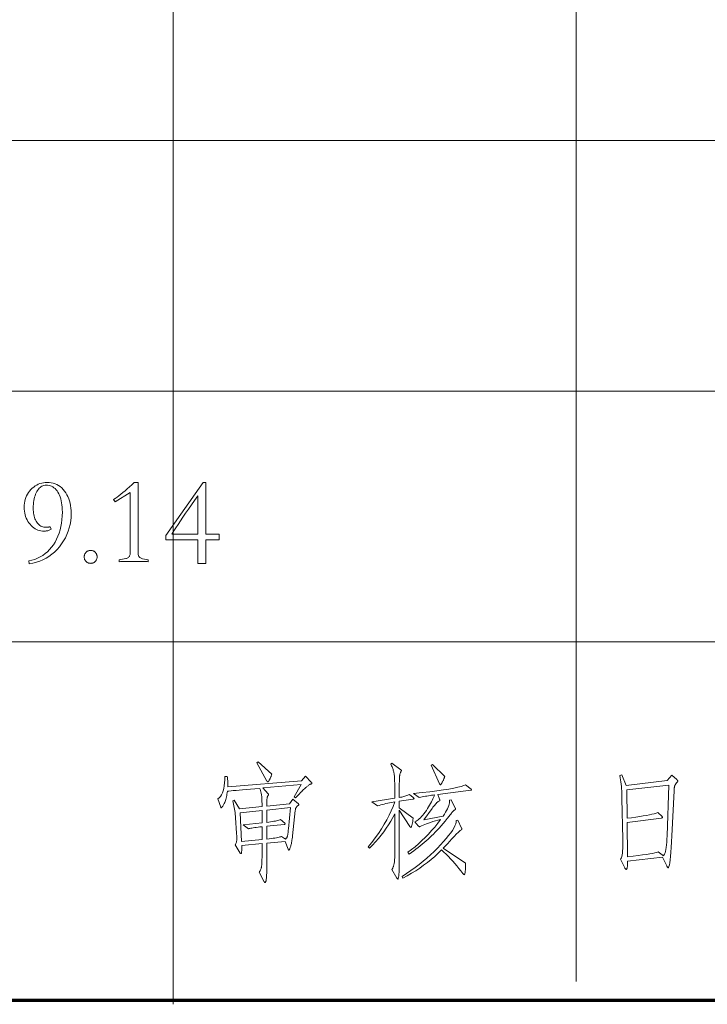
# Model space of a CAD drawing. Extents: x 0 to 1189, y 0 to 841.
# Tile 126 of 132: x 1119 to 1138, y 76 to 103. Entities that reach past the tile are written whole.
import ezdxf

# ---------------------------------------------------------------- set-up
doc = ezdxf.new("R2010")
doc.units = 0

msp = doc.modelspace()

# ---------------------------------------------------------------- linework, layer by layer
at = {"color": 7, "lineweight": 13}
for p, q in [((1134.82, 821.519), (1134.82, 76.519)), ((1123.569, 820.881), (1123.569, 75.881)), ((1169, 100), (989, 100)), ((1169, 93), (989, 93)), ((1169, 86), (989, 86))]:
    msp.add_line(p, q, dxfattribs=at)
at = {"color": 5, "lineweight": 70}
msp.add_line((989, 76), (1169, 76), dxfattribs=at)
at = {"color": 7, "lineweight": 13}
for points in [[(1120.165, 89.146), (1120.145, 89.136), (1120.126, 89.127), (1120.106, 89.119), (1120.085, 89.113), (1120.065, 89.107), (1120.045, 89.102), (1120.024, 89.099), (1120.003, 89.096), (1119.982, 89.094), (1119.96, 89.094), (1119.916, 89.096), (1119.874, 89.102), (1119.832, 89.111), (1119.792, 89.125), (1119.752, 89.142), (1119.714, 89.163), (1119.677, 89.188), (1119.642, 89.217), (1119.607, 89.25), (1119.573, 89.286), (1119.542, 89.326), (1119.514, 89.367), (1119.489, 89.41), (1119.468, 89.455), (1119.45, 89.502), (1119.435, 89.551), (1119.423, 89.601), (1119.415, 89.653), (1119.41, 89.708), (1119.409, 89.763), (1119.41, 89.821), (1119.416, 89.876), (1119.425, 89.93), (1119.439, 89.982), (1119.455, 90.032), (1119.476, 90.08), (1119.5, 90.126), (1119.528, 90.171), (1119.56, 90.214), (1119.596, 90.254), (1119.634, 90.292), (1119.674, 90.326), (1119.715, 90.356), (1119.759, 90.382), (1119.803, 90.404), (1119.849, 90.422), (1119.897, 90.436), (1119.947, 90.446), (1119.998, 90.452), (1120.05, 90.454), (1120.109, 90.451), (1120.166, 90.444), (1120.221, 90.432), (1120.273, 90.416), (1120.323, 90.394), (1120.37, 90.368), (1120.415, 90.337), (1120.458, 90.301), (1120.498, 90.26), (1120.536, 90.214), (1120.571, 90.165), (1120.602, 90.113), (1120.63, 90.058), (1120.654, 90), (1120.674, 89.94), (1120.69, 89.876), (1120.703, 89.81), (1120.713, 89.74), (1120.718, 89.668), (1120.72, 89.594), (1120.717, 89.487), (1120.707, 89.384), (1120.69, 89.283), (1120.667, 89.186), (1120.638, 89.09), (1120.602, 88.998), (1120.559, 88.909), (1120.51, 88.822), (1120.454, 88.738), (1120.392, 88.657), (1120.325, 88.58), (1120.254, 88.51), (1120.179, 88.447), (1120.1, 88.39), (1120.018, 88.339), (1119.932, 88.296), (1119.842, 88.258), (1119.749, 88.227), (1119.652, 88.203), (1119.551, 88.185), (1119.537, 88.261), (1119.623, 88.282), (1119.705, 88.307), (1119.784, 88.339), (1119.859, 88.376), (1119.929, 88.418), (1119.996, 88.467), (1120.059, 88.52), (1120.119, 88.58), (1120.174, 88.645), (1120.226, 88.716), (1120.273, 88.791), (1120.315, 88.87), (1120.352, 88.952), (1120.384, 89.038), (1120.412, 89.127), (1120.434, 89.22), (1120.451, 89.316), (1120.464, 89.415), (1120.471, 89.518), (1120.474, 89.625), (1120.472, 89.695), (1120.469, 89.762), (1120.463, 89.826), (1120.454, 89.887), (1120.443, 89.944), (1120.43, 89.998), (1120.414, 90.049), (1120.396, 90.097), (1120.375, 90.141), (1120.352, 90.182), (1120.327, 90.219), (1120.3, 90.252), (1120.271, 90.281), (1120.241, 90.307), (1120.209, 90.329), (1120.175, 90.346), (1120.14, 90.36), (1120.102, 90.37), (1120.063, 90.376), (1120.023, 90.378), (1119.991, 90.376), (1119.961, 90.37), (1119.932, 90.362), (1119.904, 90.349), (1119.878, 90.333), (1119.852, 90.314), (1119.828, 90.291), (1119.805, 90.264), (1119.783, 90.234), (1119.762, 90.201), (1119.743, 90.164), (1119.726, 90.125), (1119.711, 90.084), (1119.698, 90.041), (1119.687, 89.995), (1119.678, 89.947), (1119.671, 89.897), (1119.666, 89.844), (1119.663, 89.789), (1119.662, 89.732), (1119.663, 89.685), (1119.666, 89.64), (1119.671, 89.597), (1119.677, 89.556), (1119.686, 89.516), (1119.697, 89.479), (1119.709, 89.443), (1119.724, 89.409), (1119.74, 89.377), (1119.759, 89.347), (1119.779, 89.32), (1119.8, 89.295), (1119.823, 89.273), (1119.847, 89.254), (1119.872, 89.238), (1119.898, 89.225), (1119.926, 89.215), (1119.954, 89.207), (1119.984, 89.203), (1120.016, 89.201), (1120.027, 89.202), (1120.038, 89.202), (1120.05, 89.203), (1120.061, 89.204), (1120.073, 89.206), (1120.085, 89.208), (1120.097, 89.21), (1120.109, 89.213), (1120.121, 89.216), (1120.134, 89.219)], [(1122.874, 88.241), (1122.838, 88.243), (1122.8, 88.244), (1122.762, 88.246), (1122.723, 88.247), (1122.682, 88.248), (1122.641, 88.249), (1122.599, 88.25), (1122.557, 88.251), (1122.513, 88.251), (1122.468, 88.251), (1122.424, 88.251), (1122.38, 88.251), (1122.337, 88.25), (1122.295, 88.249), (1122.254, 88.248), (1122.214, 88.247), (1122.175, 88.246), (1122.136, 88.244), (1122.099, 88.243), (1122.062, 88.241), (1122.062, 88.296), (1122.243, 88.327), (1122.266, 88.333), (1122.286, 88.34), (1122.305, 88.35), (1122.321, 88.361), (1122.334, 88.373), (1122.345, 88.388), (1122.353, 88.404), (1122.359, 88.422), (1122.363, 88.441), (1122.364, 88.463), (1122.364, 90.176), (1121.951, 89.909), (1121.903, 89.975), (1121.952, 90.008), (1122.002, 90.044), (1122.055, 90.084), (1122.11, 90.127), (1122.167, 90.173), (1122.225, 90.222), (1122.286, 90.275), (1122.348, 90.331), (1122.412, 90.391), (1122.479, 90.454), (1122.593, 90.454), (1122.593, 88.463), (1122.594, 88.44), (1122.598, 88.419), (1122.604, 88.401), (1122.613, 88.384), (1122.624, 88.369), (1122.637, 88.356), (1122.653, 88.345), (1122.671, 88.336), (1122.692, 88.329), (1122.715, 88.324), (1122.874, 88.296)], [(1124.401, 90.454), (1124.484, 90.454), (1124.484, 89.014), (1124.852, 89.014), (1124.852, 88.855), (1124.484, 88.855), (1124.484, 88.195), (1124.255, 88.195), (1124.255, 88.855), (1123.367, 88.855), (1123.367, 88.969), (1123.78, 89.573)], [(1124.255, 89.014), (1124.255, 90.079), (1124.163, 89.951), (1124.075, 89.827), (1123.992, 89.708), (1123.913, 89.594), (1123.839, 89.485), (1123.769, 89.381), (1123.703, 89.282), (1123.642, 89.188), (1123.585, 89.099), (1123.533, 89.014)], [(1121.265, 88.195), (1121.25, 88.196), (1121.235, 88.198), (1121.221, 88.2), (1121.207, 88.204), (1121.194, 88.208), (1121.182, 88.214), (1121.17, 88.221), (1121.158, 88.229), (1121.147, 88.238), (1121.136, 88.247), (1121.126, 88.258), (1121.117, 88.269), (1121.11, 88.281), (1121.103, 88.293), (1121.097, 88.306), (1121.092, 88.319), (1121.089, 88.332), (1121.086, 88.346), (1121.085, 88.361), (1121.084, 88.376), (1121.085, 88.391), (1121.086, 88.405), (1121.089, 88.419), (1121.092, 88.433), (1121.097, 88.446), (1121.103, 88.459), (1121.11, 88.471), (1121.117, 88.482), (1121.126, 88.494), (1121.136, 88.504), (1121.147, 88.514), (1121.158, 88.523), (1121.17, 88.531), (1121.182, 88.538), (1121.194, 88.543), (1121.207, 88.548), (1121.221, 88.552), (1121.235, 88.554), (1121.25, 88.556), (1121.265, 88.556), (1121.28, 88.556), (1121.294, 88.554), (1121.308, 88.552), (1121.322, 88.548), (1121.335, 88.543), (1121.347, 88.538), (1121.359, 88.531), (1121.371, 88.523), (1121.382, 88.514), (1121.393, 88.504), (1121.403, 88.494), (1121.412, 88.482), (1121.419, 88.471), (1121.426, 88.459), (1121.432, 88.446), (1121.437, 88.433), (1121.44, 88.419), (1121.443, 88.405), (1121.444, 88.391), (1121.445, 88.376), (1121.444, 88.361), (1121.443, 88.346), (1121.44, 88.332), (1121.437, 88.319), (1121.432, 88.306), (1121.426, 88.293), (1121.419, 88.281), (1121.412, 88.269), (1121.403, 88.258), (1121.393, 88.247), (1121.382, 88.238), (1121.371, 88.229), (1121.359, 88.221), (1121.347, 88.214), (1121.335, 88.208), (1121.322, 88.204), (1121.308, 88.2), (1121.294, 88.198), (1121.28, 88.196)], [(1126.319, 82.311), (1126.315, 82.295), (1126.311, 82.279), (1126.306, 82.263), (1126.3, 82.247), (1126.295, 82.232), (1126.289, 82.217), (1126.283, 82.202), (1126.276, 82.188), (1126.269, 82.174), (1126.262, 82.16), (1126.255, 82.148), (1126.249, 82.136), (1126.242, 82.126), (1126.237, 82.117), (1126.231, 82.11), (1126.227, 82.104), (1126.222, 82.099), (1126.218, 82.095), (1126.215, 82.093), (1126.212, 82.093), (1126.209, 82.093), (1126.206, 82.094), (1126.204, 82.095), (1126.201, 82.097), (1126.198, 82.099), (1126.195, 82.102), (1126.193, 82.105), (1126.19, 82.108), (1126.187, 82.112), (1126.184, 82.117), (1125.907, 82.62), (1125.941, 82.648)], [(1130.271, 81.652), (1130.275, 81.649), (1130.278, 81.646), (1130.281, 81.643), (1130.284, 81.64), (1130.286, 81.637), (1130.288, 81.634), (1130.29, 81.632), (1130.291, 81.63), (1130.291, 81.628), (1130.292, 81.626), (1130.291, 81.624), (1130.291, 81.623), (1130.289, 81.621), (1130.288, 81.62), (1130.286, 81.619), (1130.283, 81.618), (1130.28, 81.617), (1130.276, 81.616), (1130.272, 81.615), (1130.267, 81.614), (1129.879, 81.555), (1129.879, 81.368), (1130.264, 81.08), (1130.264, 81.068), (1130.263, 81.056), (1130.262, 81.042), (1130.26, 81.028), (1130.258, 81.013), (1130.256, 80.997), (1130.253, 80.98), (1130.249, 80.962), (1130.245, 80.943), (1130.241, 80.924), (1130.237, 80.905), (1130.233, 80.887), (1130.228, 80.872), (1130.224, 80.859), (1130.22, 80.848), (1130.217, 80.839), (1130.213, 80.832), (1130.21, 80.827), (1130.206, 80.824), (1130.203, 80.823), (1130.2, 80.823), (1130.197, 80.824), (1130.194, 80.825), (1130.191, 80.826), (1130.188, 80.828), (1130.185, 80.831), (1130.182, 80.833), (1130.179, 80.836), (1130.176, 80.84), (1130.174, 80.844), (1129.879, 81.298), (1129.879, 79.914), (1129.878, 79.813), (1129.877, 79.722), (1129.875, 79.642), (1129.872, 79.572), (1129.868, 79.513), (1129.864, 79.465), (1129.858, 79.428), (1129.852, 79.401), (1129.845, 79.385), (1129.837, 79.38), (1129.835, 79.38), (1129.833, 79.381), (1129.831, 79.382), (1129.828, 79.383), (1129.826, 79.385), (1129.823, 79.387), (1129.821, 79.39), (1129.818, 79.393), (1129.816, 79.397), (1129.813, 79.401), (1129.671, 79.647), (1129.679, 79.659), (1129.688, 79.672), (1129.695, 79.686), (1129.703, 79.7), (1129.709, 79.716), (1129.715, 79.732), (1129.721, 79.748), (1129.726, 79.766), (1129.731, 79.784), (1129.735, 79.803), (1129.738, 79.824), (1129.742, 79.847), (1129.745, 79.872), (1129.747, 79.9), (1129.749, 79.93), (1129.751, 79.962), (1129.752, 79.997), (1129.753, 80.034), (1129.754, 80.074), (1129.754, 80.115), (1129.754, 81.201), (1129.699, 81.099), (1129.641, 80.997), (1129.58, 80.897), (1129.515, 80.799), (1129.446, 80.702), (1129.374, 80.606), (1129.298, 80.512), (1129.219, 80.419), (1129.136, 80.327), (1129.05, 80.237), (1129.008, 80.275), (1129.11, 80.402), (1129.205, 80.528), (1129.295, 80.655), (1129.379, 80.781), (1129.456, 80.907), (1129.528, 81.033), (1129.594, 81.159), (1129.653, 81.284), (1129.706, 81.409), (1129.754, 81.534), (1129.704, 81.526), (1129.655, 81.516), (1129.605, 81.506), (1129.556, 81.496), (1129.508, 81.485), (1129.459, 81.473), (1129.411, 81.461), (1129.363, 81.448), (1129.315, 81.434), (1129.268, 81.42), (1129.112, 81.538), (1129.754, 81.635), (1129.754, 81.85), (1129.754, 81.925), (1129.753, 81.994), (1129.752, 82.058), (1129.75, 82.116), (1129.748, 82.169), (1129.745, 82.216), (1129.742, 82.257), (1129.738, 82.293), (1129.734, 82.323), (1129.73, 82.348), (1129.724, 82.37), (1129.718, 82.392), (1129.712, 82.415), (1129.704, 82.439), (1129.696, 82.463), (1129.687, 82.487), (1129.677, 82.512), (1129.666, 82.537), (1129.655, 82.563), (1129.643, 82.589), (1129.674, 82.613), (1129.924, 82.433), (1129.927, 82.431), (1129.929, 82.429), (1129.931, 82.426), (1129.933, 82.424), (1129.934, 82.422), (1129.935, 82.42), (1129.936, 82.418), (1129.937, 82.416), (1129.938, 82.414), (1129.938, 82.412), (1129.938, 82.41), (1129.937, 82.408), (1129.937, 82.406), (1129.937, 82.404), (1129.936, 82.402), (1129.935, 82.399), (1129.934, 82.397), (1129.933, 82.395), (1129.932, 82.393), (1129.931, 82.391), (1129.924, 82.378), (1129.918, 82.365), (1129.912, 82.351), (1129.907, 82.337), (1129.903, 82.322), (1129.899, 82.307), (1129.895, 82.291), (1129.892, 82.275), (1129.889, 82.258), (1129.887, 82.24), (1129.886, 82.22), (1129.884, 82.196), (1129.883, 82.167), (1129.882, 82.134), (1129.881, 82.097), (1129.88, 82.055), (1129.88, 82.008), (1129.879, 81.958), (1129.879, 81.903), (1129.879, 81.843), (1129.879, 81.656), (1129.913, 81.663), (1129.947, 81.67), (1129.979, 81.678), (1130.009, 81.686), (1130.038, 81.695), (1130.066, 81.704), (1130.092, 81.713), (1130.117, 81.722), (1130.141, 81.732), (1130.163, 81.742)], [(1131.148, 82.242), (1131.145, 82.229), (1131.14, 82.216), (1131.136, 82.203), (1131.13, 82.189), (1131.125, 82.174), (1131.118, 82.16), (1131.111, 82.144), (1131.104, 82.129), (1131.096, 82.113), (1131.088, 82.096), (1131.079, 82.08), (1131.071, 82.066), (1131.064, 82.054), (1131.057, 82.043), (1131.051, 82.034), (1131.046, 82.026), (1131.041, 82.02), (1131.036, 82.016), (1131.032, 82.014), (1131.029, 82.013), (1131.026, 82.013), (1131.023, 82.014), (1131.02, 82.015), (1131.017, 82.017), (1131.014, 82.019), (1131.012, 82.022), (1131.009, 82.025), (1131.007, 82.029), (1131.005, 82.033), (1131.003, 82.037), (1130.77, 82.558), (1130.808, 82.582)], [(1127.26, 82.249), (1127.423, 82.086), (1127.426, 82.082), (1127.429, 82.079), (1127.432, 82.076), (1127.434, 82.073), (1127.436, 82.07), (1127.437, 82.067), (1127.438, 82.064), (1127.439, 82.061), (1127.44, 82.059), (1127.44, 82.056), (1127.44, 82.054), (1127.439, 82.052), (1127.438, 82.05), (1127.437, 82.047), (1127.436, 82.045), (1127.434, 82.044), (1127.432, 82.042), (1127.429, 82.04), (1127.426, 82.039), (1127.423, 82.037), (1127.409, 82.031), (1127.394, 82.024), (1127.38, 82.016), (1127.365, 82.007), (1127.349, 81.997), (1127.334, 81.986), (1127.318, 81.975), (1127.302, 81.962), (1127.285, 81.948), (1127.268, 81.933), (1127.25, 81.917), (1127.23, 81.897), (1127.207, 81.875), (1127.182, 81.85), (1127.155, 81.823), (1127.126, 81.793), (1127.094, 81.76), (1127.06, 81.724), (1127.024, 81.686), (1126.985, 81.645), (1126.947, 81.673), (1127.142, 82.016), (1126.066, 81.923), (1126.219, 81.763), (1126.221, 81.76), (1126.224, 81.758), (1126.226, 81.755), (1126.228, 81.753), (1126.229, 81.75), (1126.23, 81.748), (1126.231, 81.745), (1126.232, 81.743), (1126.233, 81.741), (1126.233, 81.739), (1126.233, 81.737), (1126.232, 81.734), (1126.231, 81.732), (1126.23, 81.729), (1126.228, 81.727), (1126.226, 81.724), (1126.224, 81.721), (1126.222, 81.718), (1126.219, 81.715), (1126.215, 81.711), (1126.212, 81.707), (1126.209, 81.703), (1126.206, 81.697), (1126.203, 81.691), (1126.2, 81.684), (1126.198, 81.677), (1126.195, 81.668), (1126.193, 81.659), (1126.191, 81.649), (1126.189, 81.638), (1126.188, 81.626), (1126.186, 81.612), (1126.185, 81.595), (1126.184, 81.576), (1126.183, 81.555), (1126.182, 81.532), (1126.182, 81.506), (1126.181, 81.478), (1126.181, 81.448), (1126.181, 81.416), (1126.816, 81.482), (1126.909, 81.614), (1127.062, 81.482), (1127.064, 81.479), (1127.067, 81.477), (1127.069, 81.474), (1127.071, 81.472), (1127.072, 81.469), (1127.073, 81.467), (1127.074, 81.464), (1127.075, 81.462), (1127.076, 81.46), (1127.076, 81.458), (1127.076, 81.456), (1127.075, 81.454), (1127.074, 81.451), (1127.072, 81.449), (1127.071, 81.447), (1127.068, 81.444), (1127.066, 81.442), (1127.062, 81.439), (1127.059, 81.436), (1127.055, 81.434), (1127.042, 81.424), (1127.03, 81.414), (1127.019, 81.402), (1127.009, 81.39), (1127, 81.376), (1126.993, 81.362), (1126.987, 81.347), (1126.982, 81.33), (1126.978, 81.313), (1126.975, 81.295), (1126.899, 80.587), (1126.894, 80.545), (1126.889, 80.506), (1126.884, 80.469), (1126.878, 80.435), (1126.873, 80.403), (1126.867, 80.373), (1126.861, 80.346), (1126.855, 80.322), (1126.849, 80.3), (1126.843, 80.28), (1126.837, 80.263), (1126.831, 80.247), (1126.826, 80.233), (1126.821, 80.221), (1126.816, 80.211), (1126.811, 80.203), (1126.806, 80.197), (1126.802, 80.192), (1126.798, 80.189), (1126.795, 80.188), (1126.793, 80.188), (1126.792, 80.189), (1126.791, 80.19), (1126.789, 80.192), (1126.788, 80.193), (1126.786, 80.196), (1126.785, 80.198), (1126.784, 80.202), (1126.782, 80.205), (1126.781, 80.209), (1126.691, 80.428), (1126.181, 80.382), (1126.181, 79.758), (1126.181, 79.696), (1126.18, 79.639), (1126.179, 79.587), (1126.178, 79.539), (1126.177, 79.497), (1126.175, 79.46), (1126.173, 79.427), (1126.171, 79.4), (1126.168, 79.377), (1126.165, 79.359), (1126.162, 79.345), (1126.159, 79.332), (1126.155, 79.32), (1126.152, 79.31), (1126.148, 79.302), (1126.145, 79.295), (1126.141, 79.29), (1126.137, 79.286), (1126.133, 79.284), (1126.129, 79.283), (1126.127, 79.283), (1126.126, 79.284), (1126.124, 79.285), (1126.123, 79.286), (1126.121, 79.288), (1126.119, 79.29), (1126.117, 79.293), (1126.115, 79.296), (1126.113, 79.3), (1126.111, 79.304), (1125.969, 79.574), (1125.979, 79.586), (1125.987, 79.598), (1125.995, 79.611), (1126.003, 79.625), (1126.009, 79.64), (1126.016, 79.655), (1126.021, 79.671), (1126.026, 79.689), (1126.03, 79.706), (1126.033, 79.725), (1126.036, 79.746), (1126.039, 79.769), (1126.041, 79.796), (1126.043, 79.825), (1126.045, 79.857), (1126.046, 79.893), (1126.047, 79.931), (1126.048, 79.972), (1126.049, 80.016), (1126.049, 80.063), (1126.049, 80.369), (1125.48, 80.317), (1125.481, 80.273), (1125.481, 80.234), (1125.481, 80.2), (1125.48, 80.17), (1125.479, 80.145), (1125.477, 80.124), (1125.474, 80.108), (1125.471, 80.097), (1125.467, 80.09), (1125.463, 80.088), (1125.46, 80.088), (1125.458, 80.088), (1125.456, 80.089), (1125.454, 80.09), (1125.452, 80.092), (1125.45, 80.094), (1125.448, 80.096), (1125.446, 80.099), (1125.444, 80.102), (1125.442, 80.105), (1125.296, 80.33), (1125.305, 80.346), (1125.314, 80.361), (1125.321, 80.376), (1125.327, 80.392), (1125.333, 80.407), (1125.337, 80.423), (1125.34, 80.438), (1125.343, 80.454), (1125.344, 80.469), (1125.345, 80.485), (1125.345, 80.501), (1125.344, 80.517), (1125.344, 80.533), (1125.344, 80.55), (1125.343, 80.568), (1125.342, 80.585), (1125.341, 80.603), (1125.34, 80.622), (1125.339, 80.641), (1125.338, 80.66), (1125.31, 81.087), (1125.306, 81.136), (1125.301, 81.186), (1125.296, 81.235), (1125.289, 81.283), (1125.282, 81.331), (1125.274, 81.379), (1125.265, 81.426), (1125.256, 81.473), (1125.245, 81.519), (1125.234, 81.565), (1125.272, 81.583), (1125.417, 81.34), (1126.049, 81.402), (1126.048, 81.479), (1126.046, 81.549), (1126.043, 81.614), (1126.039, 81.674), (1126.033, 81.728), (1126.026, 81.776), (1126.018, 81.818), (1126.009, 81.855), (1125.998, 81.887), (1125.986, 81.912), (1125.851, 81.901), (1125.725, 81.89), (1125.609, 81.88), (1125.504, 81.871), (1125.408, 81.863), (1125.322, 81.855), (1125.247, 81.849), (1125.182, 81.842), (1125.126, 81.837), (1125.081, 81.833), (1125.075, 81.789), (1125.069, 81.748), (1125.062, 81.709), (1125.054, 81.671), (1125.045, 81.636), (1125.036, 81.603), (1125.027, 81.572), (1125.017, 81.543), (1125.006, 81.516), (1124.994, 81.491), (1124.983, 81.468), (1124.972, 81.448), (1124.962, 81.43), (1124.952, 81.414), (1124.943, 81.401), (1124.935, 81.39), (1124.927, 81.382), (1124.92, 81.376), (1124.913, 81.372), (1124.908, 81.371), (1124.906, 81.371), (1124.904, 81.372), (1124.902, 81.372), (1124.9, 81.373), (1124.899, 81.375), (1124.898, 81.376), (1124.896, 81.378), (1124.895, 81.38), (1124.894, 81.382), (1124.894, 81.385), (1124.814, 81.617), (1124.851, 81.649), (1124.885, 81.688), (1124.915, 81.734), (1124.94, 81.786), (1124.962, 81.846), (1124.98, 81.912), (1124.994, 81.985), (1125.004, 82.065), (1125.01, 82.152), (1125.012, 82.245), (1125.078, 82.245), (1125.081, 82.218), (1125.085, 82.19), (1125.088, 82.162), (1125.09, 82.133), (1125.091, 82.104), (1125.093, 82.074), (1125.093, 82.044), (1125.093, 82.013), (1125.093, 81.982), (1125.091, 81.951), (1127.149, 82.124)], [(1137.484, 82.284), (1137.626, 82.155), (1137.631, 82.15), (1137.636, 82.146), (1137.64, 82.142), (1137.644, 82.137), (1137.647, 82.134), (1137.65, 82.13), (1137.651, 82.126), (1137.653, 82.123), (1137.654, 82.12), (1137.654, 82.117), (1137.654, 82.114), (1137.653, 82.11), (1137.651, 82.106), (1137.648, 82.102), (1137.645, 82.096), (1137.641, 82.09), (1137.636, 82.084), (1137.631, 82.077), (1137.625, 82.07), (1137.618, 82.062), (1137.61, 82.053), (1137.604, 82.045), (1137.598, 82.037), (1137.592, 82.029), (1137.587, 82.02), (1137.582, 82.012), (1137.578, 82.004), (1137.574, 81.996), (1137.57, 81.988), (1137.567, 81.98), (1137.565, 81.971), (1137.562, 81.962), (1137.56, 81.951), (1137.558, 81.939), (1137.556, 81.926), (1137.554, 81.912), (1137.553, 81.896), (1137.552, 81.88), (1137.551, 81.862), (1137.55, 81.843), (1137.487, 80.584), (1137.479, 80.414), (1137.47, 80.263), (1137.461, 80.129), (1137.451, 80.013), (1137.441, 79.915), (1137.43, 79.835), (1137.419, 79.772), (1137.408, 79.728), (1137.396, 79.701), (1137.383, 79.692), (1137.38, 79.693), (1137.377, 79.694), (1137.374, 79.697), (1137.371, 79.7), (1137.367, 79.705), (1137.363, 79.711), (1137.359, 79.718), (1137.354, 79.725), (1137.35, 79.734), (1137.345, 79.744), (1137.227, 79.987), (1136.252, 79.879), (1136.252, 79.853), (1136.252, 79.828), (1136.251, 79.804), (1136.25, 79.783), (1136.249, 79.763), (1136.248, 79.745), (1136.246, 79.729), (1136.244, 79.715), (1136.241, 79.703), (1136.239, 79.692), (1136.236, 79.683), (1136.233, 79.675), (1136.23, 79.667), (1136.228, 79.661), (1136.225, 79.656), (1136.223, 79.651), (1136.22, 79.648), (1136.218, 79.646), (1136.215, 79.644), (1136.213, 79.644), (1136.21, 79.644), (1136.207, 79.646), (1136.204, 79.648), (1136.2, 79.652), (1136.197, 79.657), (1136.192, 79.662), (1136.188, 79.669), (1136.183, 79.677), (1136.178, 79.686), (1136.173, 79.696), (1136.051, 79.932), (1136.066, 79.949), (1136.078, 79.975), (1136.089, 80.01), (1136.099, 80.053), (1136.106, 80.105), (1136.112, 80.165), (1136.116, 80.235), (1136.118, 80.312), (1136.118, 80.399), (1136.117, 80.494), (1136.096, 81.631), (1136.096, 81.701), (1136.094, 81.77), (1136.091, 81.837), (1136.086, 81.903), (1136.081, 81.967), (1136.074, 82.03), (1136.066, 82.091), (1136.056, 82.151), (1136.046, 82.209), (1136.034, 82.266), (1136.093, 82.287), (1136.214, 81.992), (1137.359, 82.127)], [(1131.887, 81.885), (1131.889, 81.883), (1131.891, 81.881), (1131.893, 81.879), (1131.894, 81.877), (1131.895, 81.875), (1131.896, 81.873), (1131.897, 81.872), (1131.897, 81.87), (1131.898, 81.869), (1131.898, 81.867), (1131.897, 81.866), (1131.897, 81.865), (1131.896, 81.863), (1131.894, 81.862), (1131.892, 81.861), (1131.889, 81.86), (1131.886, 81.859), (1131.882, 81.858), (1131.878, 81.858), (1131.873, 81.857), (1130.951, 81.742), (1131.003, 81.611), (1131.005, 81.606), (1131.006, 81.603), (1131.008, 81.599), (1131.009, 81.595), (1131.01, 81.592), (1131.011, 81.589), (1131.012, 81.586), (1131.013, 81.583), (1131.013, 81.58), (1131.013, 81.578), (1131.013, 81.575), (1131.013, 81.573), (1131.012, 81.571), (1131.011, 81.569), (1131.01, 81.567), (1131.008, 81.565), (1131.006, 81.563), (1131.004, 81.562), (1131.002, 81.56), (1130.999, 81.559), (1130.984, 81.551), (1130.968, 81.541), (1130.95, 81.528), (1130.932, 81.512), (1130.912, 81.493), (1130.891, 81.47), (1130.868, 81.445), (1130.845, 81.416), (1130.82, 81.385), (1130.795, 81.35), (1130.566, 81.035), (1131.103, 81.135), (1131.139, 81.19), (1131.172, 81.242), (1131.2, 81.292), (1131.224, 81.34), (1131.244, 81.386), (1131.26, 81.43), (1131.272, 81.471), (1131.28, 81.511), (1131.284, 81.548), (1131.284, 81.583), (1131.332, 81.593), (1131.443, 81.357), (1131.445, 81.354), (1131.446, 81.351), (1131.447, 81.348), (1131.448, 81.345), (1131.448, 81.342), (1131.449, 81.339), (1131.45, 81.336), (1131.45, 81.334), (1131.45, 81.332), (1131.45, 81.33), (1131.45, 81.327), (1131.449, 81.325), (1131.447, 81.323), (1131.445, 81.32), (1131.442, 81.318), (1131.439, 81.315), (1131.435, 81.312), (1131.43, 81.31), (1131.425, 81.307), (1131.419, 81.304), (1131.412, 81.299), (1131.403, 81.292), (1131.392, 81.282), (1131.38, 81.27), (1131.366, 81.255), (1131.35, 81.237), (1131.333, 81.216), (1131.314, 81.193), (1131.293, 81.167), (1131.27, 81.139), (1131.213, 81.066), (1131.156, 80.996), (1131.1, 80.929), (1131.046, 80.864), (1130.991, 80.803), (1130.938, 80.744), (1130.885, 80.688), (1130.834, 80.635), (1130.782, 80.584), (1130.732, 80.537), (1130.681, 80.491), (1130.629, 80.445), (1130.575, 80.399), (1130.52, 80.353), (1130.462, 80.307), (1130.404, 80.261), (1130.343, 80.215), (1130.281, 80.169), (1130.218, 80.123), (1130.153, 80.077), (1130.122, 80.126), (1130.222, 80.202), (1130.32, 80.282), (1130.416, 80.366), (1130.511, 80.452), (1130.603, 80.542), (1130.693, 80.635), (1130.781, 80.732), (1130.868, 80.832), (1130.952, 80.935), (1131.034, 81.042), (1130.958, 81.022), (1130.886, 81.002), (1130.818, 80.982), (1130.755, 80.962), (1130.696, 80.943), (1130.641, 80.923), (1130.591, 80.904), (1130.544, 80.885), (1130.503, 80.866), (1130.465, 80.847), (1130.462, 80.846), (1130.46, 80.845), (1130.457, 80.844), (1130.454, 80.843), (1130.452, 80.842), (1130.45, 80.842), (1130.447, 80.841), (1130.445, 80.841), (1130.443, 80.84), (1130.441, 80.84), (1130.438, 80.841), (1130.436, 80.841), (1130.434, 80.843), (1130.431, 80.844), (1130.428, 80.846), (1130.424, 80.849), (1130.421, 80.852), (1130.417, 80.856), (1130.414, 80.86), (1130.41, 80.865), (1130.316, 80.979), (1130.346, 80.993), (1130.376, 81.011), (1130.407, 81.032), (1130.438, 81.058), (1130.47, 81.088), (1130.502, 81.121), (1130.535, 81.159), (1130.568, 81.2), (1130.601, 81.246), (1130.635, 81.295), (1130.668, 81.345), (1130.699, 81.395), (1130.727, 81.442), (1130.754, 81.488), (1130.778, 81.533), (1130.8, 81.575), (1130.82, 81.617), (1130.838, 81.657), (1130.854, 81.695), (1130.867, 81.732), (1130.824, 81.726), (1130.78, 81.72), (1130.737, 81.713), (1130.694, 81.706), (1130.651, 81.698), (1130.608, 81.69), (1130.565, 81.681), (1130.522, 81.672), (1130.48, 81.662), (1130.437, 81.652), (1130.274, 81.767), (1130.515, 81.792), (1130.734, 81.818), (1130.932, 81.843), (1131.11, 81.868), (1131.266, 81.892), (1131.4, 81.917), (1131.514, 81.941), (1131.606, 81.965), (1131.678, 81.989), (1131.728, 82.013)], [(1137.408, 82.003), (1136.228, 81.871), (1136.239, 81.076), (1136.365, 81.092), (1136.483, 81.108), (1136.591, 81.124), (1136.69, 81.14), (1136.78, 81.156), (1136.861, 81.172), (1136.932, 81.188), (1136.995, 81.204), (1137.048, 81.22), (1137.092, 81.236), (1137.213, 81.128), (1137.217, 81.125), (1137.22, 81.122), (1137.222, 81.118), (1137.224, 81.115), (1137.226, 81.112), (1137.228, 81.109), (1137.229, 81.107), (1137.23, 81.104), (1137.231, 81.101), (1137.231, 81.099), (1137.23, 81.097), (1137.229, 81.094), (1137.228, 81.092), (1137.225, 81.091), (1137.222, 81.089), (1137.218, 81.087), (1137.214, 81.086), (1137.209, 81.085), (1137.203, 81.084), (1137.196, 81.083), (1136.239, 80.962), (1136.252, 80.001), (1136.407, 80.019), (1136.546, 80.036), (1136.67, 80.052), (1136.779, 80.068), (1136.872, 80.082), (1136.949, 80.095), (1137.012, 80.107), (1137.058, 80.117), (1137.09, 80.127), (1137.106, 80.136), (1137.252, 80.025), (1137.268, 80.045), (1137.283, 80.072), (1137.297, 80.108), (1137.31, 80.151), (1137.321, 80.203), (1137.331, 80.263), (1137.339, 80.331), (1137.346, 80.407), (1137.351, 80.491), (1137.356, 80.584)], [(1126.049, 80.483), (1126.049, 80.84), (1125.991, 80.834), (1125.937, 80.828), (1125.888, 80.822), (1125.843, 80.816), (1125.803, 80.81), (1125.767, 80.804), (1125.735, 80.798), (1125.708, 80.793), (1125.685, 80.787), (1125.667, 80.781), (1125.525, 80.889), (1126.049, 80.948), (1126.049, 81.291), (1125.435, 81.225), (1125.473, 80.431)], [(1126.843, 81.375), (1126.181, 81.305), (1126.181, 80.962), (1126.236, 80.969), (1126.288, 80.976), (1126.336, 80.983), (1126.38, 80.991), (1126.42, 80.998), (1126.456, 81.006), (1126.489, 81.014), (1126.517, 81.022), (1126.542, 81.03), (1126.562, 81.038), (1126.68, 80.941), (1126.684, 80.938), (1126.687, 80.936), (1126.689, 80.933), (1126.691, 80.93), (1126.693, 80.928), (1126.695, 80.926), (1126.696, 80.923), (1126.697, 80.921), (1126.697, 80.919), (1126.698, 80.917), (1126.697, 80.915), (1126.696, 80.913), (1126.695, 80.911), (1126.693, 80.91), (1126.69, 80.908), (1126.686, 80.907), (1126.682, 80.906), (1126.678, 80.905), (1126.672, 80.904), (1126.666, 80.903), (1126.181, 80.854), (1126.181, 80.497), (1126.246, 80.504), (1126.306, 80.511), (1126.36, 80.518), (1126.409, 80.525), (1126.452, 80.533), (1126.49, 80.54), (1126.522, 80.547), (1126.549, 80.555), (1126.571, 80.562), (1126.587, 80.57), (1126.701, 80.494), (1126.709, 80.501), (1126.717, 80.509), (1126.724, 80.517), (1126.73, 80.525), (1126.736, 80.533), (1126.741, 80.542), (1126.746, 80.55), (1126.75, 80.559), (1126.754, 80.568), (1126.757, 80.577), (1126.759, 80.587), (1126.762, 80.599), (1126.765, 80.614), (1126.768, 80.631), (1126.77, 80.65), (1126.773, 80.671), (1126.776, 80.694), (1126.779, 80.72), (1126.781, 80.748), (1126.784, 80.778)], [(1131.728, 79.821), (1131.728, 79.787), (1131.729, 79.756), (1131.728, 79.727), (1131.728, 79.7), (1131.727, 79.674), (1131.726, 79.651), (1131.725, 79.629), (1131.723, 79.61), (1131.721, 79.592), (1131.719, 79.576), (1131.717, 79.562), (1131.714, 79.549), (1131.712, 79.538), (1131.709, 79.528), (1131.707, 79.52), (1131.704, 79.513), (1131.701, 79.508), (1131.698, 79.504), (1131.696, 79.502), (1131.693, 79.501), (1131.69, 79.502), (1131.687, 79.503), (1131.684, 79.504), (1131.68, 79.507), (1131.677, 79.51), (1131.673, 79.514), (1131.669, 79.518), (1131.664, 79.524), (1131.66, 79.529), (1131.655, 79.536), (1131.6, 79.607), (1131.544, 79.677), (1131.488, 79.745), (1131.43, 79.812), (1131.37, 79.879), (1131.31, 79.944), (1131.249, 80.007), (1131.186, 80.07), (1131.123, 80.131), (1131.058, 80.192), (1130.964, 80.1), (1130.868, 80.011), (1130.768, 79.926), (1130.665, 79.843), (1130.559, 79.762), (1130.45, 79.685), (1130.338, 79.611), (1130.222, 79.539), (1130.104, 79.47), (1129.983, 79.404), (1129.958, 79.449), (1130.084, 79.532), (1130.206, 79.616), (1130.323, 79.701), (1130.437, 79.787), (1130.547, 79.875), (1130.652, 79.964), (1130.754, 80.054), (1130.851, 80.145), (1130.944, 80.238), (1131.034, 80.332), (1131.117, 80.424), (1131.191, 80.511), (1131.257, 80.592), (1131.314, 80.668), (1131.362, 80.739), (1131.401, 80.804), (1131.432, 80.863), (1131.454, 80.918), (1131.467, 80.967), (1131.471, 81.01), (1131.516, 81.024), (1131.62, 80.802), (1131.622, 80.799), (1131.623, 80.797), (1131.624, 80.794), (1131.625, 80.791), (1131.625, 80.789), (1131.626, 80.786), (1131.626, 80.784), (1131.627, 80.781), (1131.627, 80.779), (1131.627, 80.776), (1131.627, 80.774), (1131.627, 80.772), (1131.626, 80.769), (1131.625, 80.767), (1131.624, 80.765), (1131.622, 80.764), (1131.62, 80.762), (1131.618, 80.76), (1131.616, 80.759), (1131.613, 80.757), (1131.597, 80.746), (1131.579, 80.732), (1131.559, 80.715), (1131.537, 80.696), (1131.513, 80.673), (1131.487, 80.648), (1131.46, 80.62), (1131.43, 80.59), (1131.399, 80.556), (1131.365, 80.52), (1131.332, 80.483), (1131.3, 80.448), (1131.27, 80.415), (1131.241, 80.384), (1131.215, 80.355), (1131.19, 80.328), (1131.167, 80.303), (1131.145, 80.28), (1131.125, 80.259), (1131.107, 80.24)]]:
    msp.add_lwpolyline(points, close=True, dxfattribs=at)

doc.saveas('drawing.dxf')
